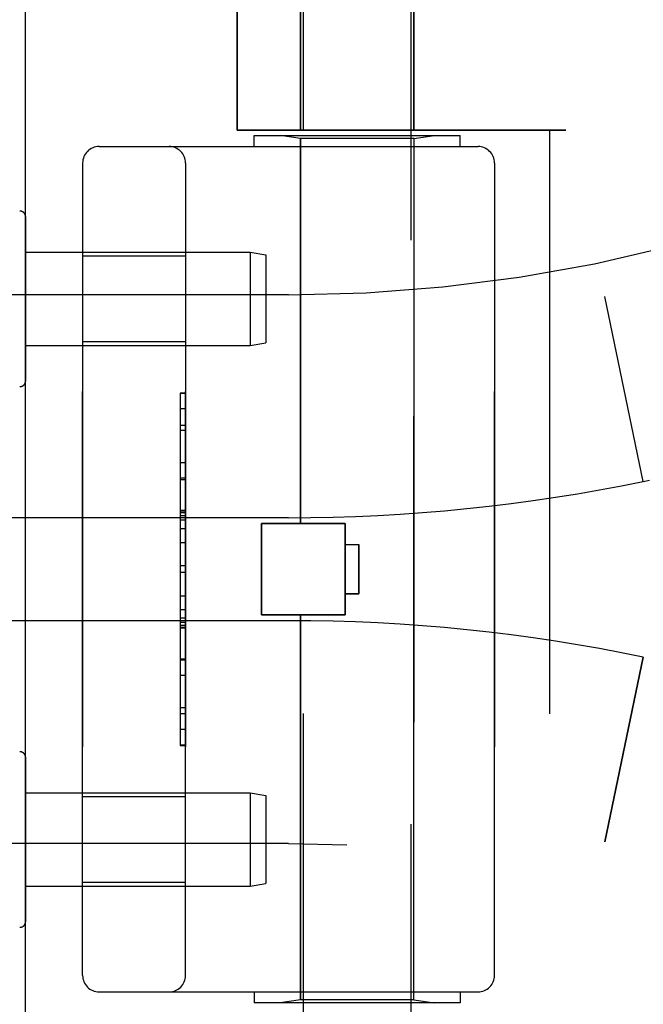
# Model space of a CAD drawing. Header units: inches. Extents: x 0 to 193, y 0 to 125.
# Tile 251 of 256: x 101.06 to 102.2, y 52 to 53.79. Entities that reach past the tile are written whole.
import ezdxf

# ---------------------------------------------------------------- set-up
doc = ezdxf.new("R2010")
doc.units = ezdxf.units.IN
doc.header["$LTSCALE"] = 10.635988
doc.header["$MEASUREMENT"] = 0
doc.linetypes.add('HIDDEN', pattern=[0.2, 0.1, -0.1])
doc.layers.get('0').update_dxf_attribs({"linetype": 'CONTINUOUS'})
doc.layers.add('LEFTHAND_DOOR_ASSEMBLY', color=7, linetype='CONTINUOUS')
doc.layers.add('RIGHTHAND_DOOR_ASSEMBLY', color=7, linetype='CONTINUOUS')

msp = doc.modelspace()

# ---------------------------------------------------------------- linework, layer by layer
at = {"color": 3, "linetype": 'Continuous'}
msp.add_line((101.0741, 31.2697), (101.0741, 91.0617), dxfattribs=at)
at = {"layer": 'LEFTHAND_DOOR_ASSEMBLY', "color": 8, "linetype": 'HIDDEN'}
for p, q in [((101.5751, 54.1366), (101.5751, 53.5907)), ((101.7811, 54.1366), (101.7811, 53.5907)), ((101.4593, 54.1119), (101.4593, 53.5907)), ((102.0581, 53.5907), (101.4593, 53.5907)), ((102.0281, 53.5907), (102.0281, 51.9907)), ((101.4906, 53.5807), (101.8656, 53.5807)), ((101.4906, 53.5607), (101.4906, 53.5807)), ((101.5751, 53.5754), (101.5376, 53.5807)), ((101.7811, 53.5754), (101.5751, 53.5754)), ((101.5751, 52.8737), (101.5751, 53.5754)), ((101.7811, 53.5754), (101.8186, 53.5807)), ((101.7811, 52.0059), (101.7811, 53.5754)), ((101.8656, 53.5607), (101.8656, 53.5807)), ((101.2081, 53.5607), (101.8981, 53.5607)), ((101.1781, 53.5307), (101.1781, 52.0507)), ((101.3656, 52.0507), (101.3656, 53.5307)), ((101.9281, 53.5307), (101.9281, 52.0507)), ((101.3656, 53.3612), (101.1781, 53.3612)), ((101.5531, 53.2907), (100.1351, 53.2907)), ((102.1991, 52.9507), (102.1293, 53.2873)), ((101.3656, 53.2052), (101.1781, 53.2052)), ((101.3556, 53.1116), (101.3656, 53.1116)), ((101.3556, 53.1116), (101.3556, 52.4697)), ((101.3656, 53.1114), (101.3556, 53.1114)), ((101.3556, 53.0533), (101.3656, 53.0533)), ((101.3656, 53.0431), (101.3556, 53.0431)), ((101.3656, 52.9843), (101.3556, 52.9843)), ((101.3556, 52.954), (101.3656, 52.954)), ((102.1991, 52.9507), (102.2106, 52.9531)), ((101.5531, 52.8844), (100.5855, 52.8844)), ((101.3556, 52.8974), (101.3656, 52.8974)), ((101.3556, 52.8973), (101.3656, 52.8973)), ((101.3656, 52.897), (101.3556, 52.897)), ((101.5041, 52.8737), (101.6561, 52.8737)), ((101.5041, 52.7077), (101.5041, 52.8737)), ((101.6561, 52.7077), (101.6561, 52.8737)), ((101.3556, 52.8391), (101.3656, 52.8391)), ((101.6561, 52.8357), (101.6811, 52.8357)), ((101.6811, 52.8357), (101.6811, 52.7457)), ((101.3656, 52.7969), (101.3556, 52.7969)), ((101.6811, 52.7457), (101.6561, 52.7457)), ((101.3656, 52.7168), (101.3556, 52.7168)), ((101.5041, 52.7077), (101.6561, 52.7077)), ((101.5751, 52.0059), (101.5751, 52.7077)), ((101.5531, 52.6969), (100.5855, 52.6969)), ((101.3656, 52.7012), (101.3556, 52.7012)), ((101.3656, 52.6936), (101.3556, 52.6936)), ((101.3656, 52.6882), (101.3556, 52.6882)), ((101.3656, 52.6834), (101.3556, 52.6834)), ((102.1991, 52.6306), (102.1293, 52.294)), ((101.3656, 52.625), (101.3556, 52.625)), ((101.3656, 52.4987), (101.3556, 52.4987)), ((101.3656, 52.4697), (101.3556, 52.4697)), ((101.3656, 52.3762), (101.1781, 52.3762)), ((101.5531, 52.2907), (100.1351, 52.2907)), ((101.3656, 52.2202), (101.1781, 52.2202)), ((101.2081, 52.0207), (101.8981, 52.0207)), ((101.4906, 52.0207), (101.4906, 52.0007)), ((101.5751, 52.0059), (101.5376, 52.0007)), ((101.7811, 52.0059), (101.5751, 52.0059)), ((101.7811, 52.0059), (101.8186, 52.0007)), ((101.8656, 52.0207), (101.8656, 52.0007)), ((101.8656, 52.0007), (101.4906, 52.0007))]:
    msp.add_line(p, q, dxfattribs=at)
for centre, radius, start, end in [((101.5531, 56.0658), 2.7751, 270, 316.1116), ((101.2081, 53.5307), 0.03, 90, 180), ((101.3356, 53.5307), 0.03, 0, 90), ((101.8981, 53.5307), 0.03, 0, 90), ((101.5531, 56.0658), 3.1814, 270, 281.7157), ((101.5531, 49.5155), 3.1814, 78.2843, 90), ((101.5531, 49.5155), 2.7751, 43.8884, 90), ((101.2081, 52.0507), 0.03, 180, 270), ((101.3356, 52.0507), 0.03, 270, 360), ((101.8981, 52.0507), 0.03, 270, 360)]:
    msp.add_arc(centre, radius, start, end, dxfattribs=at)
at = {"layer": 'RIGHTHAND_DOOR_ASSEMBLY', "color": 8, "linetype": 'HIDDEN'}
for p, q in [((101.5751, 53.5907), (101.5751, 54.1366)), ((101.7811, 53.5907), (101.7811, 54.1366)), ((101.4593, 53.5907), (101.4593, 54.1119)), ((101.5801, 51.4641), (101.5801, 54.1107)), ((101.7761, 51.2627), (101.7761, 54.1107)), ((101.4593, 53.5907), (102.0581, 53.5907)), ((102.0281, 53.5907), (102.0281, 51.9907)), ((101.4906, 53.5807), (101.8656, 53.5807)), ((101.4906, 53.5607), (101.4906, 53.5807)), ((101.5751, 53.5754), (101.5376, 53.5807)), ((101.7811, 53.5754), (101.5751, 53.5754)), ((101.5751, 53.5754), (101.5751, 52.8737)), ((101.7811, 53.5754), (101.8186, 53.5807)), ((101.7811, 53.5754), (101.7811, 52.0059)), ((101.8656, 53.5607), (101.8656, 53.5807)), ((101.2081, 53.5607), (101.8981, 53.5607)), ((101.1781, 52.0507), (101.1781, 53.5307)), ((101.3656, 53.5307), (101.3656, 52.0507)), ((101.9281, 52.0507), (101.9281, 53.5307)), ((101.0741, 53.433), (101.0741, 53.1333)), ((101.0741, 53.3682), (101.4832, 53.3682)), ((101.4832, 53.3682), (101.5116, 53.3632)), ((101.4832, 53.3682), (101.4832, 53.1982)), ((101.3656, 53.3612), (101.1781, 53.3612)), ((101.5116, 53.3632), (101.5116, 53.2032)), ((101.5531, 53.2907), (100.1351, 53.2907)), ((102.1991, 52.9507), (102.1293, 53.2873)), ((101.3656, 53.2052), (101.1781, 53.2052)), ((101.0741, 53.1982), (101.4832, 53.1982)), ((101.4832, 53.1982), (101.5116, 53.2032)), ((101.3656, 53.1116), (101.3556, 53.1116)), ((101.3556, 53.1116), (101.3556, 52.4697)), ((101.3656, 53.0826), (101.3556, 53.0826)), ((101.3656, 52.9563), (101.3556, 52.9563)), ((102.1991, 52.9507), (102.2106, 52.9531)), ((101.5531, 52.8844), (100.5855, 52.8844)), ((101.3656, 52.8979), (101.3556, 52.8979)), ((101.3656, 52.8931), (101.3556, 52.8931)), ((101.3656, 52.8877), (101.3556, 52.8877)), ((101.3656, 52.8801), (101.3556, 52.8801)), ((101.3656, 52.8645), (101.3556, 52.8645)), ((101.6561, 52.8737), (101.5041, 52.8737)), ((101.5041, 52.8737), (101.5041, 52.7077)), ((101.6561, 52.8737), (101.6561, 52.7077)), ((101.6561, 52.8357), (101.6811, 52.8357)), ((101.6811, 52.7457), (101.6811, 52.8357)), ((101.3656, 52.7844), (101.3556, 52.7844)), ((101.3556, 52.7422), (101.3656, 52.7422)), ((101.6561, 52.7457), (101.6811, 52.7457)), ((101.6561, 52.7077), (101.5041, 52.7077)), ((101.5751, 52.7077), (101.5751, 52.0059)), ((101.5531, 52.6969), (100.5855, 52.6969)), ((101.3656, 52.6843), (101.3556, 52.6843)), ((101.3556, 52.684), (101.3656, 52.684)), ((101.3556, 52.6839), (101.3656, 52.6839)), ((102.1293, 52.294), (102.1991, 52.6306)), ((101.3556, 52.6273), (101.3656, 52.6273)), ((101.3656, 52.597), (101.3556, 52.597)), ((101.3656, 52.5382), (101.3556, 52.5382)), ((101.3556, 52.528), (101.3656, 52.528)), ((101.3656, 52.4699), (101.3556, 52.4699)), ((101.3556, 52.4697), (101.3656, 52.4697)), ((101.0741, 52.448), (101.0741, 52.1483)), ((101.0741, 52.3832), (101.4832, 52.3832)), ((101.4832, 52.3832), (101.5116, 52.3782)), ((101.4832, 52.3832), (101.4832, 52.2132)), ((101.3656, 52.3762), (101.1781, 52.3762)), ((101.5116, 52.3782), (101.5116, 52.2182)), ((101.5531, 52.2907), (100.1351, 52.2907)), ((101.3656, 52.2202), (101.1781, 52.2202)), ((101.4832, 52.2132), (101.5116, 52.2182)), ((101.0741, 52.2132), (101.4832, 52.2132)), ((101.2081, 52.0207), (101.8981, 52.0207)), ((101.4906, 52.0207), (101.4906, 52.0007)), ((101.5751, 52.0059), (101.5376, 52.0007)), ((101.7811, 52.0059), (101.5751, 52.0059)), ((101.7811, 52.0059), (101.8186, 52.0007)), ((101.8656, 52.0207), (101.8656, 52.0007)), ((101.8656, 52.0007), (101.4906, 52.0007))]:
    msp.add_line(p, q, dxfattribs=at)
for centre, radius, start, end in [((101.5531, 56.0658), 2.7751, 270, 316.1116), ((101.2081, 53.5307), 0.03, 90, 180), ((101.3356, 53.5307), 0.03, 0, 90), ((101.8981, 53.5307), 0.03, 0, 90), ((101.0641, 53.433), 0.01, 360, 93.2246), ((101.0641, 53.1333), 0.01, 266.7754, 0), ((101.5531, 56.0658), 3.1814, 270, 281.7157), ((101.5531, 49.5155), 3.1814, 78.2843, 90), ((101.0641, 52.448), 0.01, 360, 93.2246), ((101.5531, 49.5155), 2.7751, 43.8884, 90), ((101.0641, 52.1483), 0.01, 266.7754, 0), ((101.2081, 52.0507), 0.03, 180, 270), ((101.3356, 52.0507), 0.03, 270, 360), ((101.8981, 52.0507), 0.03, 270, 360)]:
    msp.add_arc(centre, radius, start, end, dxfattribs=at)

doc.saveas('drawing.dxf')
